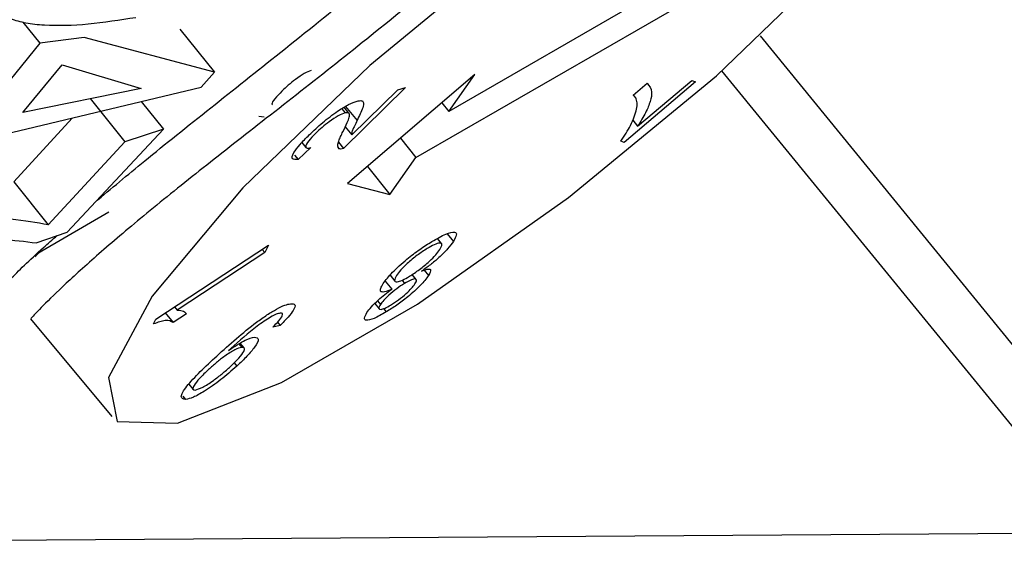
# Model space of a CAD drawing. Header units: millimetres. Extents: x 0 to 420, y 0 to 297.
# Tile 16 of 75: x 153.208 to 153.742, y 104.347 to 104.641. Entities that reach past the tile are written whole.
import ezdxf

# ---------------------------------------------------------------- set-up
doc = ezdxf.new("R2010")
doc.units = ezdxf.units.MM

msp = doc.modelspace()

# ---------------------------------------------------------------- linework, layer by layer
at = {"color": 7, "linetype": 'Continuous', "lineweight": 25}
for p, q in [((153.59252, 104.67935), (153.44049, 104.59159)), ((153.42272, 104.56655), (153.57475, 104.65431)), ((153.20959, 104.64013), (153.21878, 104.62867)), ((153.2947, 104.63628), (153.31338, 104.61296)), ((153.2428, 104.63178), (153.21878, 104.62867)), ((153.31338, 104.61296), (153.2428, 104.63178)), ((153.21878, 104.62867), (153.18557, 104.58779)), ((153.20949, 104.59103), (153.23078, 104.6169)), ((153.23078, 104.6169), (153.27362, 104.60396)), ((153.30629, 104.60485), (153.31338, 104.61296)), ((153.4547, 104.61162), (153.38564, 104.55253)), ((153.44049, 104.59159), (153.4547, 104.61162)), ((153.5744, 104.60764), (153.53562, 104.57482)), ((153.54291, 104.58357), (153.57224, 104.6084)), ((153.57224, 104.6084), (153.5744, 104.60764)), ((153.19957, 104.5792), (153.30629, 104.60485)), ((153.27362, 104.60396), (153.20949, 104.59103)), ((153.41712, 104.60456), (153.38347, 104.5715)), ((153.38787, 104.57884), (153.41285, 104.60338)), ((153.41285, 104.60338), (153.41712, 104.60456)), ((153.54048, 104.60048), (153.54804, 104.60688)), ((153.246, 104.59859), (153.26478, 104.57513)), ((153.27376, 104.59703), (153.28586, 104.58192)), ((153.54162, 104.59942), (153.54065, 104.60063)), ((153.3825, 104.59308), (153.38424, 104.5909)), ((153.38638, 104.59068), (153.38381, 104.59388)), ((153.43675, 104.59626), (153.44049, 104.59159)), ((153.20458, 104.55343), (153.23631, 104.58803)), ((153.34044, 104.58842), (153.33743, 104.58882)), ((153.54028, 104.58685), (153.54291, 104.58357)), ((153.23356, 104.52614), (153.28586, 104.58192)), ((153.28586, 104.58192), (153.26478, 104.57513)), ((153.38436, 104.58323), (153.38787, 104.57884)), ((153.4143, 104.57706), (153.42272, 104.56655)), ((153.26478, 104.57513), (153.22333, 104.53002)), ((153.36568, 104.57197), (153.35878, 104.56553)), ((153.36089, 104.57475), (153.36306, 104.57203)), ((153.38022, 104.57247), (153.38111, 104.57136)), ((153.3807, 104.57496), (153.38347, 104.5715)), ((153.53562, 104.57482), (153.53388, 104.57543)), ((153.35688, 104.5679), (153.35878, 104.56553)), ((153.40851, 104.54652), (153.42272, 104.56655)), ((153.39635, 104.5617), (153.40851, 104.54652)), ((153.20458, 104.55343), (153.22333, 104.53002)), ((153.38564, 104.55253), (153.40851, 104.54652)), ((153.2168, 104.52027), (153.23356, 104.52614)), ((153.43662, 104.51991), (153.43441, 104.52266)), ((153.43971, 104.52521), (153.44301, 104.52109)), ((153.28168, 104.47888), (153.34274, 104.51896)), ((153.34274, 104.51896), (153.34075, 104.51499)), ((153.34075, 104.51499), (153.29318, 104.48376)), ((153.33935, 104.51673), (153.34075, 104.51499)), ((153.40868, 104.50271), (153.41125, 104.4995)), ((153.42291, 104.50049), (153.42074, 104.5032)), ((153.42719, 104.50541), (153.4295, 104.50252)), ((153.40603, 104.49951), (153.40955, 104.49512)), ((153.41515, 104.50001), (153.41654, 104.49827)), ((153.29178, 104.48551), (153.29318, 104.48376)), ((153.40036, 104.48735), (153.4027, 104.48444)), ((153.40181, 104.48879), (153.4034, 104.48681)), ((153.2868, 104.48224), (153.291, 104.477)), ((153.29821, 104.48173), (153.291, 104.477)), ((153.40509, 104.48463), (153.40656, 104.48279)), ((153.21364, 104.47909), (153.2577, 104.42604)), ((153.2804, 104.47632), (153.28168, 104.47888)), ((153.34909, 104.47545), (153.3451, 104.47456)), ((153.34764, 104.47726), (153.34909, 104.47545)), ((153.32671, 104.46549), (153.32827, 104.46355)), ((153.32955, 104.46327), (153.32745, 104.4659)), ((153.32408, 104.45518), (153.32552, 104.45338)), ((153.29951, 104.44359), (153.30186, 104.44066)), ((153.29634, 104.43708), (153.29777, 104.43528)), ((153.05765, 104.35805), (153.79319, 104.363))]:
    msp.add_line(p, q, dxfattribs=at)
at = {"color": 8, "linetype": 'Continuous', "lineweight": 25}
for p, q in [((153.60932, 104.63255), (153.81433, 104.38131)), ((153.79319, 104.363), (153.58866, 104.61366)), ((153.38458, 104.59435), (153.39078, 104.58661)), ((153.25614, 104.53687), (153.21975, 104.51586))]:
    msp.add_line(p, q, dxfattribs=at)
at = {"color": 7, "linetype": 'Continuous', "lineweight": 25, "flags": 128}
msp.add_lwpolyline([(153.70384, 104.73623), (153.72751, 104.78023), (153.72274, 104.80415), (153.6901, 104.8051), (153.63353, 104.78298), (153.55986, 104.74045), (153.47797, 104.68264), (153.39773, 104.61652), (153.32883, 104.55007), (153.27958, 104.4913), (153.25591, 104.44731), (153.26068, 104.42339), (153.29332, 104.42243), (153.34988, 104.44455), (153.42356, 104.48708), (153.50545, 104.54489), (153.58568, 104.61101), (153.65458, 104.67746), (153.70384, 104.73623)], dxfattribs=at)
at = {"color": 7, "linetype": 'Continuous', "lineweight": 25}
msp.add_ellipse((152.80216, 105.51956), major_axis=(-0.87306, 1.44204), ratio=0.580786, start_param=2.292531, end_param=4.118184, dxfattribs=at)
for points, knots in [([(153.58368, 104.83153), (153.57829, 104.82201), (153.56709, 104.80226), (153.54383, 104.7709), (153.5156, 104.73829), (153.48299, 104.70544), (153.44655, 104.67247), (153.40804, 104.64033), (153.36912, 104.60939), (153.33215, 104.58054), (153.29824, 104.55394), (153.26925, 104.53034), (153.24567, 104.51004), (153.22825, 104.49396), (153.21764, 104.48342), (153.2132, 104.47845), (153.2141, 104.47943), (153.21427, 104.47962)], [0, 0, 0, 0, 0.062086, 0.12889, 0.193993, 0.261026, 0.329512, 0.40029, 0.471019, 0.543977, 0.615381, 0.688897, 0.760766, 0.834742, 0.907495, 0.982408, 1, 1, 1, 1]), ([(153.24883, 104.54243), (153.25747, 104.54971), (153.27601, 104.56535), (153.3104, 104.59281), (153.34939, 104.62372), (153.38975, 104.6561), (153.43067, 104.69019), (153.46833, 104.72418), (153.49408, 104.74875), (153.50514, 104.76115), (153.50644, 104.7626)], [0, 0, 0, 0, 0.1306031, 0.28043, 0.4241176, 0.57209, 0.7101244, 0.8526215, 0.9826677, 1, 1, 1, 1]), ([(153.1986, 104.66272), (153.19746, 104.66109), (153.19514, 104.6578), (153.19381, 104.65339), (153.19401, 104.64957), (153.19569, 104.64651), (153.1986, 104.64391), (153.20359, 104.64148), (153.211, 104.63948), (153.2248, 104.638), (153.24494, 104.6386), (153.26214, 104.64129), (153.27084, 104.64265)], [0, 0, 0, 0, 0.0715411, 0.1448623, 0.2025171, 0.2619518, 0.3195806, 0.3786257, 0.4757104, 0.5754272, 0.7852266, 1, 1, 1, 1]), ([(153.3659, 104.6138), (153.36475, 104.61336), (153.36246, 104.61249), (153.3577, 104.60928), (153.3534, 104.60585), (153.35116, 104.60372), (153.35004, 104.60265)], [0, 0, 0, 0, 0.27936, 0.558854, 0.779148, 1, 1, 1, 1]), ([(153.35004, 104.60265), (153.34864, 104.60121), (153.34585, 104.59833), (153.34424, 104.59564), (153.34478, 104.59521), (153.34493, 104.5951)], [0, 0, 0, 0, 0.421202, 0.840517, 1, 1, 1, 1]), ([(153.54804, 104.60688), (153.5492, 104.60552), (153.5511, 104.60326), (153.54998, 104.59725), (153.54759, 104.59115), (153.54447, 104.58609), (153.54291, 104.58357)], [0, 0, 0, 0, 0.339592, 0.559753, 0.779937, 1, 1, 1, 1]), ([(153.36484, 104.57888), (153.36719, 104.58111), (153.37188, 104.58557), (153.37976, 104.59154), (153.38652, 104.59572), (153.38934, 104.59673), (153.39076, 104.59724)], [0, 0, 0, 0, 0.2805094, 0.5597138, 0.7797765, 1, 1, 1, 1]), ([(153.39076, 104.59724), (153.3917, 104.5974), (153.39359, 104.59773), (153.3945, 104.59634), (153.39399, 104.59372), (153.39252, 104.59026), (153.39136, 104.58783), (153.39078, 104.58661)], [0, 0, 0, 0, 0.169656, 0.33943, 0.559446, 0.779704, 1, 1, 1, 1]), ([(153.54267, 104.59633), (153.54251, 104.59731), (153.54223, 104.59904), (153.54102, 104.60004), (153.54048, 104.60048)], [0, 0, 0, 0, 0.559918, 1, 1, 1, 1]), ([(153.53388, 104.57543), (153.53576, 104.57838), (153.53886, 104.58325), (153.54119, 104.58876), (153.54257, 104.59301), (153.54264, 104.59522), (153.54267, 104.59633)], [0, 0, 0, 0, 0.339676, 0.559784, 0.779894, 1, 1, 1, 1]), ([(153.38424, 104.5909), (153.38309, 104.59047), (153.3808, 104.58959), (153.37604, 104.58638), (153.37174, 104.58296), (153.3695, 104.58082), (153.36838, 104.57975)], [0, 0, 0, 0, 0.27936, 0.558854, 0.779148, 1, 1, 1, 1]), ([(153.38311, 104.5806), (153.38395, 104.5823), (153.38534, 104.58509), (153.3866, 104.58852), (153.38698, 104.59099), (153.38515, 104.59093), (153.38424, 104.5909)], [0, 0, 0, 0, 0.3408637, 0.5613752, 0.7814489, 1, 1, 1, 1]), ([(153.39078, 104.58661), (153.3903, 104.58563), (153.3895, 104.584), (153.38849, 104.5818), (153.3878, 104.58005), (153.38785, 104.57924), (153.38787, 104.57884)], [0, 0, 0, 0, 0.340063, 0.560098, 0.780035, 1, 1, 1, 1]), ([(153.35878, 104.56553), (153.35752, 104.56545), (153.35501, 104.56529), (153.35575, 104.56859), (153.35961, 104.57358), (153.36309, 104.57711), (153.36484, 104.57888)], [0, 0, 0, 0, 0.280272, 0.558945, 0.779197, 1, 1, 1, 1]), ([(153.36838, 104.57975), (153.36695, 104.57829), (153.36412, 104.57537), (153.36257, 104.57249), (153.36338, 104.5715), (153.36491, 104.57181), (153.36568, 104.57197)], [0, 0, 0, 0, 0.2801, 0.558944, 0.779132, 1, 1, 1, 1]), ([(153.38111, 104.57136), (153.38068, 104.57192), (153.37997, 104.57284), (153.3808, 104.5755), (153.38179, 104.57794), (153.38267, 104.57971), (153.38311, 104.5806)], [0, 0, 0, 0, 0.33932, 0.559498, 0.779729, 1, 1, 1, 1]), ([(153.38347, 104.5715), (153.3829, 104.57135), (153.38189, 104.5711), (153.38135, 104.57128), (153.38111, 104.57136)], [0, 0, 0, 0, 0.559934, 1, 1, 1, 1]), ([(153.22333, 104.53002), (153.21698, 104.53119), (153.19792, 104.53469), (153.15393, 104.53547), (153.11198, 104.53426), (153.09696, 104.53382)], [0, 0, 0, 0, 0.242849, 0.728695, 1, 1, 1, 1]), ([(153.13544, 104.52338), (153.14833, 104.52338), (153.17156, 104.52337), (153.19874, 104.52258), (153.21074, 104.52104), (153.2168, 104.52027)], [0, 0, 0, 0, 0.381158, 0.6871, 1, 1, 1, 1]), ([(153.20126, 104.49902), (153.20177, 104.49955), (153.20593, 104.50393), (153.21484, 104.51257), (153.22559, 104.52203), (153.22809, 104.52422)], [0, 0, 0, 0, 0.0955753, 0.7901194, 1, 1, 1, 1]), ([(153.43141, 104.52106), (153.43406, 104.52258), (153.43937, 104.52561), (153.44386, 104.52653), (153.44517, 104.52494), (153.44373, 104.52238), (153.44301, 104.52109)], [0, 0, 0, 0, 0.280278, 0.559564, 0.779663, 1, 1, 1, 1]), ([(153.40492, 104.49816), (153.40641, 104.50013), (153.40937, 104.50406), (153.41717, 104.51108), (153.42483, 104.51693), (153.42921, 104.51968), (153.43141, 104.52106)], [0, 0, 0, 0, 0.279338, 0.558776, 0.779137, 1, 1, 1, 1]), ([(153.42887, 104.51723), (153.42706, 104.51607), (153.42344, 104.51375), (153.4182, 104.50936), (153.41426, 104.50545), (153.4129, 104.50355), (153.41222, 104.5026)], [0, 0, 0, 0, 0.279837, 0.559278, 0.77945, 1, 1, 1, 1]), ([(153.44301, 104.52109), (153.44209, 104.5198), (153.44025, 104.51723), (153.43562, 104.51261), (153.43055, 104.50834), (153.42738, 104.50607), (153.42579, 104.50493)], [0, 0, 0, 0, 0.280158, 0.559528, 0.779579, 1, 1, 1, 1]), ([(153.43571, 104.5167), (153.43624, 104.51771), (153.43729, 104.51971), (153.43596, 104.52051), (153.43282, 104.51947), (153.43019, 104.51798), (153.42887, 104.51723)], [0, 0, 0, 0, 0.279948, 0.558998, 0.779462, 1, 1, 1, 1]), ([(153.21975, 104.51586), (153.21863, 104.51507), (153.2173, 104.51415), (153.21637, 104.51288), (153.21623, 104.5127)], [0, 0, 0, 0, 0.8496726, 1, 1, 1, 1]), ([(153.41919, 104.50215), (153.42099, 104.50331), (153.42459, 104.50562), (153.42978, 104.50999), (153.43367, 104.51387), (153.43503, 104.51576), (153.43571, 104.5167)], [0, 0, 0, 0, 0.279805, 0.559183, 0.779447, 1, 1, 1, 1]), ([(153.4295, 104.50252), (153.42821, 104.50082), (153.42563, 104.49741), (153.41884, 104.49134), (153.41223, 104.48634), (153.40845, 104.48397), (153.40656, 104.48279)], [0, 0, 0, 0, 0.279217, 0.558677, 0.779108, 1, 1, 1, 1]), ([(153.41222, 104.5026), (153.41166, 104.50157), (153.41054, 104.4995), (153.41212, 104.4989), (153.41516, 104.49984), (153.41785, 104.50138), (153.41919, 104.50215)], [0, 0, 0, 0, 0.279822, 0.559256, 0.779461, 1, 1, 1, 1]), ([(153.42579, 104.50493), (153.42689, 104.50536), (153.42909, 104.50622), (153.4313, 104.50603), (153.43018, 104.50385), (153.4295, 104.50252)], [0, 0, 0, 0, 0.281462, 0.56212, 1, 1, 1, 1]), ([(153.40955, 104.49512), (153.40812, 104.49453), (153.40526, 104.49335), (153.40333, 104.49373), (153.40334, 104.49549), (153.4044, 104.49727), (153.40492, 104.49816)], [0, 0, 0, 0, 0.280099, 0.559413, 0.779579, 1, 1, 1, 1]), ([(153.41654, 104.49827), (153.41513, 104.49737), (153.41231, 104.49556), (153.40819, 104.49215), (153.40504, 104.48906), (153.40394, 104.48756), (153.4034, 104.48681)], [0, 0, 0, 0, 0.2800557, 0.5595324, 0.7796764, 1, 1, 1, 1]), ([(153.40895, 104.48652), (153.41036, 104.48742), (153.41317, 104.48923), (153.41726, 104.49262), (153.42047, 104.49571), (153.42158, 104.49722), (153.42214, 104.49798)], [0, 0, 0, 0, 0.27997, 0.559507, 0.779767, 1, 1, 1, 1]), ([(153.42214, 104.49798), (153.42259, 104.4988), (153.4235, 104.50046), (153.42225, 104.50095), (153.41975, 104.50011), (153.41761, 104.49888), (153.41654, 104.49827)], [0, 0, 0, 0, 0.279893, 0.5591623, 0.7793088, 1, 1, 1, 1]), ([(153.39611, 104.48242), (153.39684, 104.48343), (153.3983, 104.48545), (153.40298, 104.49009), (153.40706, 104.49321), (153.40955, 104.49512)], [0, 0, 0, 0, 0.280713, 0.560964, 1, 1, 1, 1]), ([(153.31471, 104.45888), (153.32174, 104.46523), (153.33054, 104.47318), (153.34199, 104.48132), (153.3473, 104.48454), (153.35181, 104.48669), (153.35377, 104.48707), (153.35476, 104.48725)], [0, 0, 0, 0, 0.498532, 0.62397, 0.749291, 0.874593, 1, 1, 1, 1]), ([(153.35476, 104.48725), (153.35571, 104.48722), (153.35762, 104.48714), (153.3568, 104.4842), (153.35361, 104.47999), (153.35059, 104.47697), (153.34909, 104.47545)], [0, 0, 0, 0, 0.280145, 0.559239, 0.779363, 1, 1, 1, 1]), ([(153.4034, 104.48681), (153.40297, 104.48601), (153.40213, 104.48441), (153.40341, 104.48398), (153.40579, 104.48472), (153.40789, 104.48592), (153.40895, 104.48652)], [0, 0, 0, 0, 0.2795582, 0.5592126, 0.7794792, 1, 1, 1, 1]), ([(153.29318, 104.48376), (153.29451, 104.48371), (153.2969, 104.48363), (153.29781, 104.48231), (153.29821, 104.48173)], [0, 0, 0, 0, 0.55968, 1, 1, 1, 1]), ([(153.34909, 104.48212), (153.34844, 104.48199), (153.34713, 104.48173), (153.34398, 104.48011), (153.3404, 104.47785), (153.33286, 104.47232), (153.32701, 104.46715), (153.32233, 104.46302)], [0, 0, 0, 0, 0.125239, 0.250323, 0.375542, 0.500901, 1, 1, 1, 1]), ([(153.3451, 104.47456), (153.34623, 104.47572), (153.34849, 104.47804), (153.35045, 104.48075), (153.35049, 104.48209), (153.34956, 104.48211), (153.34909, 104.48212)], [0, 0, 0, 0, 0.28064, 0.559501, 0.779511, 1, 1, 1, 1]), ([(153.40656, 104.48279), (153.40426, 104.48147), (153.39965, 104.47883), (153.39564, 104.47791), (153.3943, 104.47913), (153.39551, 104.48133), (153.39611, 104.48242)], [0, 0, 0, 0, 0.280348, 0.559772, 0.779872, 1, 1, 1, 1]), ([(153.291, 104.477), (153.28992, 104.4777), (153.28799, 104.47894), (153.28272, 104.47712), (153.2804, 104.47632)], [0, 0, 0, 0, 0.560556, 1, 1, 1, 1]), ([(153.32098, 104.46176), (153.32261, 104.46288), (153.32588, 104.46513), (153.33119, 104.46811), (153.33364, 104.46876), (153.33514, 104.46916)], [0, 0, 0, 0, 0.280576, 0.561343, 1, 1, 1, 1]), ([(153.33514, 104.46916), (153.33614, 104.46899), (153.33813, 104.46865), (153.33588, 104.46426), (153.33137, 104.4589), (153.32747, 104.45522), (153.32552, 104.45338)], [0, 0, 0, 0, 0.27915, 0.558702, 0.779115, 1, 1, 1, 1]), ([(153.32827, 104.46355), (153.32715, 104.46327), (153.32492, 104.4627), (153.31945, 104.45923), (153.3144, 104.45531), (153.3116, 104.45279), (153.31019, 104.45153)], [0, 0, 0, 0, 0.279307, 0.558433, 0.778919, 1, 1, 1, 1]), ([(153.32211, 104.45321), (153.32375, 104.45477), (153.32702, 104.4579), (153.32951, 104.4614), (153.32999, 104.46343), (153.32884, 104.46351), (153.32827, 104.46355)], [0, 0, 0, 0, 0.280248, 0.559631, 0.779767, 1, 1, 1, 1]), ([(153.29777, 104.43528), (153.29662, 104.43553), (153.2943, 104.43603), (153.29785, 104.44219), (153.30553, 104.45036), (153.31164, 104.45604), (153.31471, 104.45888)], [0, 0, 0, 0, 0.249074, 0.498082, 0.748363, 1, 1, 1, 1]), ([(153.32233, 104.46302), (153.32208, 104.46278), (153.32163, 104.46236), (153.32118, 104.46195), (153.32098, 104.46176)], [0, 0, 0, 0, 0.559986, 1, 1, 1, 1]), ([(153.32552, 104.45338), (153.32271, 104.45089), (153.31711, 104.44593), (153.30846, 104.43988), (153.30161, 104.43612), (153.29905, 104.43556), (153.29777, 104.43528)], [0, 0, 0, 0, 0.280297, 0.559573, 0.779665, 1, 1, 1, 1]), ([(153.30297, 104.44041), (153.30421, 104.44077), (153.30668, 104.44151), (153.31241, 104.44522), (153.3177, 104.44926), (153.32064, 104.45189), (153.32211, 104.45321)], [0, 0, 0, 0, 0.278498, 0.5584, 0.778991, 1, 1, 1, 1]), ([(153.31019, 104.45153), (153.30851, 104.44994), (153.30515, 104.44676), (153.30221, 104.44298), (153.30132, 104.44062), (153.30242, 104.44048), (153.30297, 104.44041)], [0, 0, 0, 0, 0.280717, 0.560198, 0.780191, 1, 1, 1, 1])]:
    msp.add_open_spline(points, degree=3, knots=knots, dxfattribs=at)

doc.saveas('drawing.dxf')
